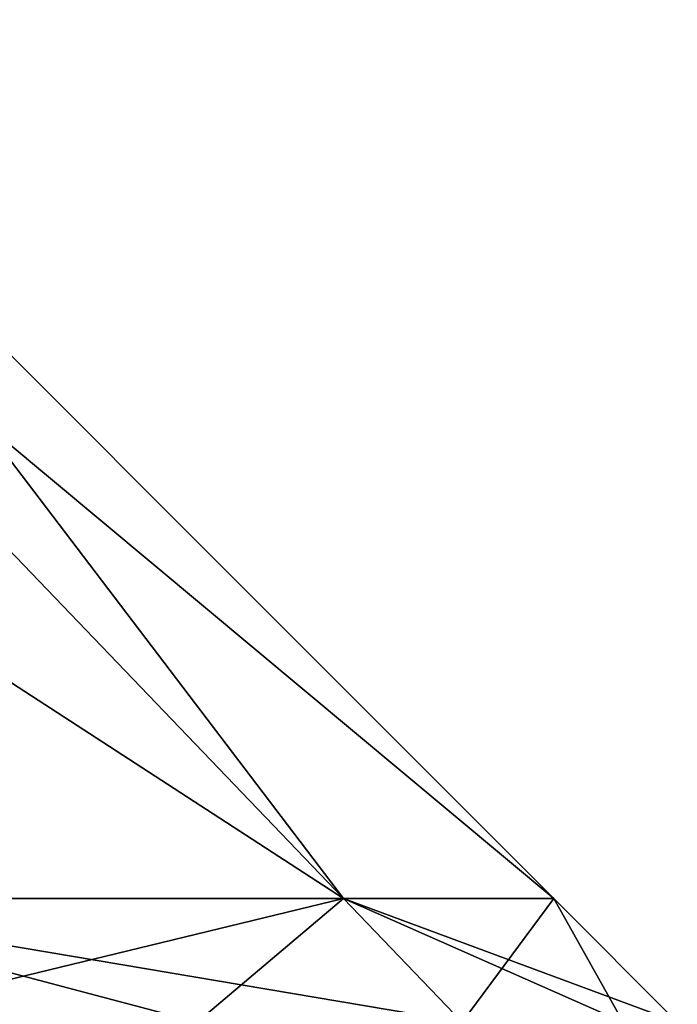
# Model space of a CAD drawing. Extents: x -207 to 207, y 0 to 988.
# Tile 114 of 144: x 150 to 172, y 576 to 608. Entities that reach past the tile are written whole.
import ezdxf

# ---------------------------------------------------------------- set-up
doc = ezdxf.new("R2010")
doc.units = 0
doc.header["$LTSCALE"] = 127.314815
doc.layers.add('665', color=7, linetype='CONTINUOUS')
doc.layers.add('666', color=7, linetype='CONTINUOUS')

msp = doc.modelspace()

# ---------------------------------------------------------------- linework, layer by layer
at = {"layer": '665', "color": 7, "linetype": 'CONTINUOUS'}
for points in [[(141.038, 579.593, 90.64), (160.861, 579.593, 47.233), (117.164, 607.973, 75.297), (141.038, 579.593, 90.64)], [(117.164, 607.973, 75.297), (160.861, 579.593, 47.233), (133.631, 607.973, 39.238), (117.164, 607.973, 75.297)], [(160.861, 579.593, 47.233), (167.653, 579.593), (133.631, 607.973, 39.238), (160.861, 579.593, 47.233)], [(133.631, 607.973, 39.238), (167.653, 579.593), (139.273, 607.973), (133.631, 607.973, 39.238)], [(144.394, 575.604, 92.796), (156.13, 575.604, 71.302), (141.038, 579.593, 90.64), (144.394, 575.604, 92.796)], [(156.13, 575.604, 71.302), (164.689, 575.604, 48.357), (141.038, 579.593, 90.64), (156.13, 575.604, 71.302)], [(141.038, 579.593, 90.64), (164.689, 575.604, 48.357), (160.861, 579.593, 47.233), (141.038, 579.593, 90.64)], [(169.894, 575.604, 24.427), (171.641, 575.604), (160.861, 579.593, 47.233), (169.894, 575.604, 24.427)], [(160.861, 579.593, 47.233), (171.641, 575.604), (167.653, 579.593), (160.861, 579.593, 47.233)], [(164.689, 575.604, 48.357), (169.894, 575.604, 24.427), (160.861, 579.593, 47.233), (164.689, 575.604, 48.357)]]:
    msp.add_3dface(points, dxfattribs=at)
at = {"layer": '666', "color": 7, "linetype": 'CONTINUOUS'}
for points in [[(139.273, 607.973), (160.861, 579.593, -47.233), (133.631, 607.973, -39.238), (139.273, 607.973)], [(160.861, 579.593, -47.233), (141.038, 579.593, -90.64), (133.631, 607.973, -39.238), (160.861, 579.593, -47.233)], [(139.273, 607.973), (167.653, 579.593), (160.861, 579.593, -47.233), (139.273, 607.973)], [(160.861, 579.593, -47.233), (144.394, 575.604, -92.796), (141.038, 579.593, -90.64), (160.861, 579.593, -47.233)], [(156.13, 575.604, -71.302), (144.394, 575.604, -92.796), (160.861, 579.593, -47.233), (156.13, 575.604, -71.302)], [(164.689, 575.604, -48.357), (156.13, 575.604, -71.302), (160.861, 579.593, -47.233), (164.689, 575.604, -48.357)], [(167.653, 579.593), (164.689, 575.604, -48.357), (160.861, 579.593, -47.233), (167.653, 579.593)], [(169.894, 575.604, -24.427), (164.689, 575.604, -48.357), (167.653, 579.593), (169.894, 575.604, -24.427)], [(171.641, 575.604), (169.894, 575.604, -24.427), (167.653, 579.593), (171.641, 575.604)]]:
    msp.add_3dface(points, dxfattribs=at)

doc.saveas('drawing.dxf')
